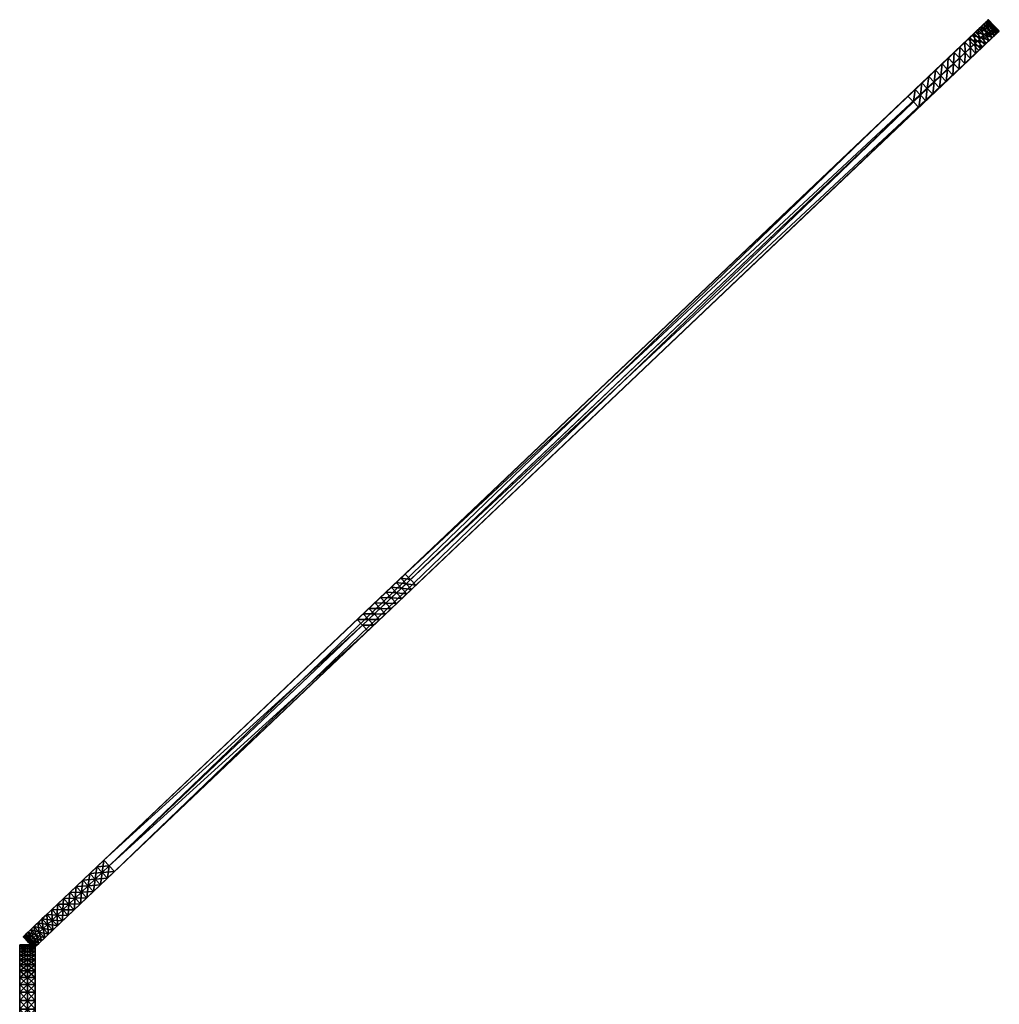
# Model space of a CAD drawing. Header units: inches. Extents: x 491 to 729, y -143 to 65.
# Tile 250 of 256: x 565 to 599, y 30 to 65. Entities that reach past the tile are written whole.
import ezdxf

# ---------------------------------------------------------------- set-up
doc = ezdxf.new("R2010")
doc.units = ezdxf.units.IN
doc.header["$MEASUREMENT"] = 0
doc.layers.add('A-FURN', color=7, linetype='Continuous')
doc.layers.add('CET color Grey32', color=7, linetype='Continuous', true_color=0x51544e)

# ---------------------------------------------------------------- blocks, each defined once
blk = doc.blocks.new('*C101')
at = {"layer": 'CET color Grey32', "linetype": 'Continuous'}
mesh = blk.add_polyface(dxfattribs=at)
corners = [(-23.535, 0.275, 3.93), (-6.117, 0.275, 47.034), (-5.85, 0.275, 46.919), (-6.394, 0.275, 47.123), (-6.677, 0.275, 47.188), (-6.965, 0.275, 47.227), (-7.255, 0.275, 47.24), (-19.605, 0.275, 47.24), (-19.948, 0.275, 47.225), (-20.287, 0.275, 47.18), (-20.622, 0.275, 47.106), (-20.949, 0.275, 47.003), (-21.266, 0.275, 46.872), (-21.57, 0.275, 46.713), (-21.859, 0.275, 46.529), (-22.131, 0.275, 46.321), (-22.384, 0.275, 46.089), (-22.616, 0.275, 45.836), (-22.824, 0.275, 45.564), (-23.008, 0.275, 45.275), (-23.167, 0.275, 44.971), (-23.298, 0.275, 44.654), (-23.401, 0.275, 44.327), (-23.475, 0.275, 43.992), (-23.52, 0.275, 43.653), (-23.535, 0.275, 43.31), (-23.475, 0.275, 3.248), (-23.52, 0.275, 3.587), (-23.401, 0.275, 2.913), (-23.298, 0.275, 2.586), (-23.167, 0.275, 2.269), (-23.008, 0.275, 1.965), (-22.824, 0.275, 1.676), (-22.616, 0.275, 1.404), (-22.384, 0.275, 1.151), (-22.131, 0.275, 0.919), (-21.859, 0.275, 0.711), (-21.57, 0.275, 0.527), (-21.266, 0.275, 0.368), (-20.949, 0.275, 0.237), (-20.622, 0.275, 0.134), (-20.287, 0.275, 0.06), (-19.948, 0.275, 0.015), (-19.605, 0.275, 0), (19.605, 0.275, 0), (19.948, 0.275, 0.015), (20.287, 0.275, 0.06), (20.622, 0.275, 0.134), (20.949, 0.275, 0.237), (21.266, 0.275, 0.368), (21.57, 0.275, 0.527), (21.859, 0.275, 0.711), (22.131, 0.275, 0.919), (22.384, 0.275, 1.151), (22.616, 0.275, 1.404), (22.824, 0.275, 1.676), (23.008, 0.275, 1.965), (23.167, 0.275, 2.269), (23.298, 0.275, 2.586), (23.401, 0.275, 2.913), (23.475, 0.275, 3.248), (23.52, 0.275, 3.587), (23.535, 0.275, 3.93), (23.535, 0.275, 16.54), (23.513, 0.275, 16.824), (23.468, 0.275, 17.106), (23.4, 0.275, 17.383), (23.308, 0.275, 17.653), (23.194, 0.275, 17.915), (23.059, 0.275, 18.166), (22.903, 0.275, 18.405), (22.728, 0.275, 18.63), (22.535, 0.275, 18.84), (-4.915, 0.275, 46.24), (-5.125, 0.275, 46.441), (-5.352, 0.275, 46.622), (-5.595, 0.275, 46.782)]
mesh.append_faces([[corners[k] for k in face] for face in [(0, 1, 2, 0), (0, 3, 1, 0), (0, 4, 3, 0), (0, 5, 4, 0), (0, 6, 5, 0), (0, 7, 6, 0), (0, 8, 7, 0), (0, 9, 8, 0), (0, 10, 9, 0), (0, 11, 10, 0), (0, 12, 11, 0), (0, 13, 12, 0), (0, 14, 13, 0), (0, 15, 14, 0), (0, 16, 15, 0), (0, 17, 16, 0), (0, 18, 17, 0), (0, 19, 18, 0), (0, 20, 19, 0), (0, 21, 20, 0), (0, 22, 21, 0), (0, 23, 22, 0), (0, 24, 23, 0), (0, 28, 26, 0), (0, 29, 28, 0), (0, 30, 29, 0), (0, 31, 30, 0), (0, 32, 31, 0), (0, 33, 32, 0), (0, 34, 33, 0), (0, 35, 34, 0), (0, 36, 35, 0), (0, 37, 36, 0), (0, 38, 37, 0), (0, 39, 38, 0), (0, 40, 39, 0), (0, 41, 40, 0), (0, 42, 41, 0), (0, 43, 42, 0), (0, 44, 43, 0), (0, 45, 44, 0), (0, 46, 45, 0), (0, 47, 46, 0), (0, 48, 47, 0), (0, 49, 48, 0), (0, 50, 49, 0), (0, 51, 50, 0), (0, 52, 51, 0), (0, 53, 52, 0), (0, 54, 53, 0), (0, 55, 54, 0), (0, 56, 55, 0), (0, 57, 56, 0), (0, 58, 57, 0), (0, 59, 58, 0), (0, 60, 59, 0), (0, 61, 60, 0), (0, 62, 61, 0), (0, 63, 62, 0), (0, 64, 63, 0), (0, 65, 64, 0), (0, 66, 65, 0), (0, 67, 66, 0), (0, 68, 67, 0), (0, 69, 68, 0), (0, 70, 69, 0), (0, 71, 70, 0), (0, 72, 71, 0), (0, 73, 72, 0), (0, 74, 73, 0), (0, 75, 74, 0), (0, 76, 75, 0), (0, 2, 76, 0)]], dxfattribs={"vtx0": -1, "vtx2": -1, "vtx3": -1})
mesh.append_faces([[corners[k] for k in face] for face in [(0, 26, 27, 0)]], dxfattribs={"vtx0": -1, "vtx3": -1})
mesh.append_faces([[corners[k] for k in face] for face in [(0, 25, 24, 0)]], dxfattribs={"vtx2": -1})
mesh = blk.add_polyface(dxfattribs=at)
corners = [(21.57, 0, 0.527), (21.859, 0.275, 0.711), (21.859, 0, 0.711), (21.57, 0.275, 0.527), (21.266, 0, 0.368), (21.266, 0.275, 0.368), (20.949, 0, 0.237), (20.949, 0.275, 0.237), (20.622, 0, 0.134), (20.622, 0.275, 0.134), (20.287, 0, 0.06), (20.287, 0.275, 0.06), (19.948, 0, 0.015), (19.948, 0.275, 0.015), (19.605, 0, 0), (19.605, 0.275, 0), (-19.605, 0, 0), (-19.605, 0.275, 0), (-19.948, 0, 0.015), (-19.948, 0.275, 0.015), (-20.287, 0, 0.06), (-20.287, 0.275, 0.06), (-20.622, 0, 0.134), (-20.622, 0.275, 0.134), (-20.949, 0, 0.237), (-20.949, 0.275, 0.237), (-21.266, 0, 0.368), (-21.266, 0.275, 0.368), (-21.57, 0, 0.527), (-21.57, 0.275, 0.527), (-21.859, 0, 0.711), (-21.859, 0.275, 0.711), (-22.131, 0, 0.919), (-22.131, 0.275, 0.919), (-22.384, 0, 1.151), (-22.384, 0.275, 1.151), (-22.616, 0, 1.404), (-22.616, 0.275, 1.404), (-22.824, 0, 1.676), (-22.824, 0.275, 1.676), (-23.008, 0, 1.965), (-23.008, 0.275, 1.965), (-23.167, 0, 2.269), (-23.167, 0.275, 2.269), (-23.298, 0, 2.586), (-23.298, 0.275, 2.586), (-23.401, 0, 2.913), (-23.401, 0.275, 2.913), (-23.475, 0, 3.248), (-23.475, 0.275, 3.248), (-23.52, 0, 3.587), (-23.52, 0.275, 3.587), (-23.535, 0, 3.93), (-23.535, 0.275, 3.93), (-23.535, 0, 43.31), (-23.535, 0.275, 43.31), (-23.52, 0, 43.653), (-23.52, 0.275, 43.653), (-23.475, 0, 43.992), (-23.475, 0.275, 43.992), (-23.401, 0, 44.327), (-23.401, 0.275, 44.327), (-23.298, 0, 44.654), (-23.298, 0.275, 44.654), (-23.167, 0, 44.971), (-23.167, 0.275, 44.971), (-23.008, 0, 45.275), (-23.008, 0.275, 45.275), (-22.824, 0, 45.564), (-22.824, 0.275, 45.564), (-22.616, 0, 45.836), (-22.616, 0.275, 45.836), (-22.384, 0, 46.089), (-22.384, 0.275, 46.089), (-22.131, 0, 46.321), (-22.131, 0.275, 46.321), (-21.859, 0, 46.529), (-21.859, 0.275, 46.529), (-21.57, 0, 46.713), (-21.57, 0.275, 46.713), (-21.266, 0, 46.872), (-21.266, 0.275, 46.872), (-20.949, 0, 47.003), (-20.949, 0.275, 47.003), (-20.622, 0, 47.106), (-20.622, 0.275, 47.106), (-20.287, 0, 47.18), (-20.287, 0.275, 47.18), (-19.948, 0, 47.225), (-19.948, 0.275, 47.225), (-19.605, 0, 47.24), (-19.605, 0.275, 47.24), (-7.255, 0, 47.24), (-7.255, 0.275, 47.24), (-6.965, 0, 47.227), (-6.965, 0.275, 47.227), (-6.677, 0, 47.188), (-6.677, 0.275, 47.188), (-6.394, 0, 47.123), (-6.394, 0.275, 47.123), (-6.117, 0, 47.034), (-6.117, 0.275, 47.034), (-5.85, 0, 46.919), (-5.85, 0.275, 46.919), (-5.595, 0, 46.782), (-5.595, 0.275, 46.782), (-5.352, 0, 46.622), (-5.352, 0.275, 46.622), (-5.125, 0, 46.441), (-5.125, 0.275, 46.441), (-4.915, 0, 46.24), (-4.915, 0.275, 46.24), (22.535, 0, 18.84), (22.535, 0.275, 18.84), (22.728, 0, 18.63), (22.728, 0.275, 18.63), (22.903, 0, 18.405), (22.903, 0.275, 18.405), (23.059, 0, 18.166), (23.059, 0.275, 18.166), (23.194, 0, 17.915), (23.194, 0.275, 17.915), (23.308, 0, 17.653), (23.308, 0.275, 17.653), (23.4, 0, 17.383), (23.4, 0.275, 17.383), (23.468, 0, 17.106), (23.468, 0.275, 17.106), (23.513, 0, 16.824), (23.513, 0.275, 16.824), (23.535, 0, 16.54), (23.535, 0.275, 16.54), (23.535, 0, 3.93), (23.535, 0.275, 3.93), (23.52, 0, 3.587), (23.52, 0.275, 3.587), (23.475, 0, 3.248), (23.475, 0.275, 3.248), (23.401, 0, 2.913), (23.401, 0.275, 2.913), (23.298, 0, 2.586), (23.298, 0.275, 2.586), (23.167, 0, 2.269), (23.167, 0.275, 2.269), (23.008, 0, 1.965), (23.008, 0.275, 1.965), (22.824, 0, 1.676), (22.824, 0.275, 1.676), (22.616, 0, 1.404), (22.616, 0.275, 1.404), (22.384, 0, 1.151), (22.384, 0.275, 1.151), (22.131, 0, 0.919), (22.131, 0.275, 0.919)]
mesh.append_faces([[corners[k] for k in face] for face in [(0, 1, 2, 0), (4, 3, 0, 4), (6, 5, 4, 6), (8, 7, 6, 8), (10, 9, 8, 10), (12, 11, 10, 12), (14, 13, 12, 14), (16, 15, 14, 16), (18, 17, 16, 18), (20, 19, 18, 20), (22, 21, 20, 22), (24, 23, 22, 24), (26, 25, 24, 26), (28, 27, 26, 28), (30, 29, 28, 30), (32, 31, 30, 32), (34, 33, 32, 34), (36, 35, 34, 36), (38, 37, 36, 38), (40, 39, 38, 40), (42, 41, 40, 42), (44, 43, 42, 44), (46, 45, 44, 46), (48, 47, 46, 48), (50, 49, 48, 50), (52, 51, 50, 52), (54, 53, 52, 54), (56, 55, 54, 56), (58, 57, 56, 58), (60, 59, 58, 60), (62, 61, 60, 62), (64, 63, 62, 64), (66, 65, 64, 66), (68, 67, 66, 68), (70, 69, 68, 70), (72, 71, 70, 72), (74, 73, 72, 74), (76, 75, 74, 76), (78, 77, 76, 78), (80, 79, 78, 80), (82, 81, 80, 82), (84, 83, 82, 84), (86, 85, 84, 86), (88, 87, 86, 88), (90, 89, 88, 90), (92, 91, 90, 92), (94, 93, 92, 94), (96, 95, 94, 96), (98, 97, 96, 98), (100, 99, 98, 100), (102, 101, 100, 102), (104, 103, 102, 104), (106, 105, 104, 106), (108, 107, 106, 108), (110, 109, 108, 110), (112, 111, 110, 112), (114, 113, 112, 114), (116, 115, 114, 116), (118, 117, 116, 118), (120, 119, 118, 120), (122, 121, 120, 122), (124, 123, 122, 124), (126, 125, 124, 126), (128, 127, 126, 128), (130, 129, 128, 130), (132, 131, 130, 132), (134, 133, 132, 134), (136, 135, 134, 136), (138, 137, 136, 138), (140, 139, 138, 140), (142, 141, 140, 142), (144, 143, 142, 144), (146, 145, 144, 146), (148, 147, 146, 148), (150, 149, 148, 150), (152, 151, 150, 152), (2, 153, 152, 2)]], dxfattribs={"vtx0": -1, "vtx3": -1})
mesh.append_faces([[corners[k] for k in face] for face in [(0, 3, 1, 0), (4, 5, 3, 4), (6, 7, 5, 6), (8, 9, 7, 8), (10, 11, 9, 10), (12, 13, 11, 12), (14, 15, 13, 14), (16, 17, 15, 16), (18, 19, 17, 18), (20, 21, 19, 20), (22, 23, 21, 22), (24, 25, 23, 24), (26, 27, 25, 26), (28, 29, 27, 28), (30, 31, 29, 30), (32, 33, 31, 32), (34, 35, 33, 34), (36, 37, 35, 36), (38, 39, 37, 38), (40, 41, 39, 40), (42, 43, 41, 42), (44, 45, 43, 44), (46, 47, 45, 46), (48, 49, 47, 48), (50, 51, 49, 50), (52, 53, 51, 52), (54, 55, 53, 54), (56, 57, 55, 56), (58, 59, 57, 58), (60, 61, 59, 60), (62, 63, 61, 62), (64, 65, 63, 64), (66, 67, 65, 66), (68, 69, 67, 68), (70, 71, 69, 70), (72, 73, 71, 72), (74, 75, 73, 74), (76, 77, 75, 76), (78, 79, 77, 78), (80, 81, 79, 80), (82, 83, 81, 82), (84, 85, 83, 84), (86, 87, 85, 86), (88, 89, 87, 88), (90, 91, 89, 90), (92, 93, 91, 92), (94, 95, 93, 94), (96, 97, 95, 96), (98, 99, 97, 98), (100, 101, 99, 100), (102, 103, 101, 102), (104, 105, 103, 104), (106, 107, 105, 106), (108, 109, 107, 108), (110, 111, 109, 110), (112, 113, 111, 112), (114, 115, 113, 114), (116, 117, 115, 116), (118, 119, 117, 118), (120, 121, 119, 120), (122, 123, 121, 122), (124, 125, 123, 124), (126, 127, 125, 126), (128, 129, 127, 128), (130, 131, 129, 130), (132, 133, 131, 132), (134, 135, 133, 134), (136, 137, 135, 136), (138, 139, 137, 138), (140, 141, 139, 140), (142, 143, 141, 142), (144, 145, 143, 144), (146, 147, 145, 146), (148, 149, 147, 148), (150, 151, 149, 150), (152, 153, 151, 152), (2, 1, 153, 2)]], dxfattribs={"vtx2": -1})
mesh = blk.add_polyface(dxfattribs=at)
corners = [(21.57, -0.275, 0.527), (21.859, 0, 0.711), (21.859, -0.275, 0.711), (21.57, 0, 0.527), (21.266, -0.275, 0.368), (21.266, 0, 0.368), (20.949, -0.275, 0.237), (20.949, 0, 0.237), (20.622, -0.275, 0.134), (20.622, 0, 0.134), (20.287, -0.275, 0.06), (20.287, 0, 0.06), (19.948, -0.275, 0.015), (19.948, 0, 0.015), (19.605, -0.275, 0), (19.605, 0, 0), (-19.605, -0.275, 0), (-19.605, 0, 0), (-19.947, -0.275, 0.015), (-19.947, 0, 0.015), (-20.287, -0.275, 0.06), (-20.287, 0, 0.06), (-20.622, -0.275, 0.134), (-20.622, 0, 0.134), (-20.949, -0.275, 0.237), (-20.949, 0, 0.237), (-21.266, -0.275, 0.368), (-21.266, 0, 0.368), (-21.57, -0.275, 0.527), (-21.57, 0, 0.527), (-21.859, -0.275, 0.711), (-21.859, 0, 0.711), (-22.131, -0.275, 0.919), (-22.131, 0, 0.919), (-22.384, -0.275, 1.151), (-22.384, 0, 1.151), (-22.616, -0.275, 1.404), (-22.616, 0, 1.404), (-22.824, -0.275, 1.676), (-22.824, 0, 1.676), (-23.008, -0.275, 1.965), (-23.008, 0, 1.965), (-23.167, -0.275, 2.269), (-23.167, 0, 2.269), (-23.298, -0.275, 2.586), (-23.298, 0, 2.586), (-23.401, -0.275, 2.913), (-23.401, 0, 2.913), (-23.475, -0.275, 3.248), (-23.475, 0, 3.248), (-23.52, -0.275, 3.587), (-23.52, 0, 3.587), (-23.535, -0.275, 3.93), (-23.535, 0, 3.93), (-23.535, -0.275, 43.31), (-23.535, 0, 43.31), (-23.52, -0.275, 43.653), (-23.52, 0, 43.653), (-23.475, -0.275, 43.992), (-23.475, 0, 43.992), (-23.401, -0.275, 44.327), (-23.401, 0, 44.327), (-23.298, -0.275, 44.654), (-23.298, 0, 44.654), (-23.167, -0.275, 44.971), (-23.167, 0, 44.971), (-23.008, -0.275, 45.275), (-23.008, 0, 45.275), (-22.824, -0.275, 45.564), (-22.824, 0, 45.564), (-22.616, -0.275, 45.836), (-22.616, 0, 45.836), (-22.384, -0.275, 46.089), (-22.384, 0, 46.089), (-22.131, -0.275, 46.321), (-22.131, 0, 46.321), (-21.859, -0.275, 46.529), (-21.859, 0, 46.529), (-21.57, -0.275, 46.713), (-21.57, 0, 46.713), (-21.266, -0.275, 46.872), (-21.266, 0, 46.872), (-20.949, -0.275, 47.003), (-20.949, 0, 47.003), (-20.622, -0.275, 47.106), (-20.622, 0, 47.106), (-20.287, -0.275, 47.18), (-20.287, 0, 47.18), (-19.947, -0.275, 47.225), (-19.947, 0, 47.225), (-19.605, -0.275, 47.24), (-19.605, 0, 47.24), (-7.255, -0.275, 47.24), (-7.255, 0, 47.24), (-6.965, -0.275, 47.227), (-6.965, 0, 47.227), (-6.677, -0.275, 47.188), (-6.677, 0, 47.188), (-6.394, -0.275, 47.123), (-6.394, 0, 47.123), (-6.117, -0.275, 47.034), (-6.117, 0, 47.034), (-5.85, -0.275, 46.919), (-5.85, 0, 46.919), (-5.595, -0.275, 46.782), (-5.595, 0, 46.782), (-5.352, -0.275, 46.622), (-5.352, 0, 46.622), (-5.125, -0.275, 46.441), (-5.125, 0, 46.441), (-4.915, -0.275, 46.24), (-4.915, 0, 46.24), (22.535, -0.275, 18.84), (22.535, 0, 18.84), (22.728, -0.275, 18.63), (22.728, 0, 18.63), (22.903, -0.275, 18.405), (22.903, 0, 18.405), (23.059, -0.275, 18.166), (23.059, 0, 18.166), (23.194, -0.275, 17.915), (23.194, 0, 17.915), (23.308, -0.275, 17.653), (23.308, 0, 17.653), (23.4, -0.275, 17.383), (23.4, 0, 17.383), (23.468, -0.275, 17.106), (23.468, 0, 17.106), (23.513, -0.275, 16.824), (23.513, 0, 16.824), (23.535, -0.275, 16.54), (23.535, 0, 16.54), (23.535, -0.275, 3.93), (23.535, 0, 3.93), (23.52, -0.275, 3.587), (23.52, 0, 3.587), (23.475, -0.275, 3.248), (23.475, 0, 3.248), (23.401, -0.275, 2.913), (23.401, 0, 2.913), (23.298, -0.275, 2.586), (23.298, 0, 2.586), (23.167, -0.275, 2.269), (23.167, 0, 2.269), (23.009, -0.275, 1.965), (23.009, 0, 1.965), (22.824, -0.275, 1.676), (22.824, 0, 1.676), (22.616, -0.275, 1.404), (22.616, 0, 1.404), (22.384, -0.275, 1.151), (22.384, 0, 1.151), (22.131, -0.275, 0.919), (22.131, 0, 0.919)]
mesh.append_faces([[corners[k] for k in face] for face in [(0, 1, 2, 0), (4, 3, 0, 4), (6, 5, 4, 6), (8, 7, 6, 8), (10, 9, 8, 10), (12, 11, 10, 12), (14, 13, 12, 14), (16, 15, 14, 16), (18, 17, 16, 18), (20, 19, 18, 20), (22, 21, 20, 22), (24, 23, 22, 24), (26, 25, 24, 26), (28, 27, 26, 28), (30, 29, 28, 30), (32, 31, 30, 32), (34, 33, 32, 34), (36, 35, 34, 36), (38, 37, 36, 38), (40, 39, 38, 40), (42, 41, 40, 42), (44, 43, 42, 44), (46, 45, 44, 46), (48, 47, 46, 48), (50, 49, 48, 50), (52, 51, 50, 52), (54, 53, 52, 54), (56, 55, 54, 56), (58, 57, 56, 58), (60, 59, 58, 60), (62, 61, 60, 62), (64, 63, 62, 64), (66, 65, 64, 66), (68, 67, 66, 68), (70, 69, 68, 70), (72, 71, 70, 72), (74, 73, 72, 74), (76, 75, 74, 76), (78, 77, 76, 78), (80, 79, 78, 80), (82, 81, 80, 82), (84, 83, 82, 84), (86, 85, 84, 86), (88, 87, 86, 88), (90, 89, 88, 90), (92, 91, 90, 92), (94, 93, 92, 94), (96, 95, 94, 96), (98, 97, 96, 98), (100, 99, 98, 100), (102, 101, 100, 102), (104, 103, 102, 104), (106, 105, 104, 106), (108, 107, 106, 108), (110, 109, 108, 110), (112, 111, 110, 112), (114, 113, 112, 114), (116, 115, 114, 116), (118, 117, 116, 118), (120, 119, 118, 120), (122, 121, 120, 122), (124, 123, 122, 124), (126, 125, 124, 126), (128, 127, 126, 128), (130, 129, 128, 130), (132, 131, 130, 132), (134, 133, 132, 134), (136, 135, 134, 136), (138, 137, 136, 138), (140, 139, 138, 140), (142, 141, 140, 142), (144, 143, 142, 144), (146, 145, 144, 146), (148, 147, 146, 148), (150, 149, 148, 150), (152, 151, 150, 152), (2, 153, 152, 2)]], dxfattribs={"vtx0": -1, "vtx3": -1})
mesh.append_faces([[corners[k] for k in face] for face in [(0, 3, 1, 0), (4, 5, 3, 4), (6, 7, 5, 6), (8, 9, 7, 8), (10, 11, 9, 10), (12, 13, 11, 12), (14, 15, 13, 14), (16, 17, 15, 16), (18, 19, 17, 18), (20, 21, 19, 20), (22, 23, 21, 22), (24, 25, 23, 24), (26, 27, 25, 26), (28, 29, 27, 28), (30, 31, 29, 30), (32, 33, 31, 32), (34, 35, 33, 34), (36, 37, 35, 36), (38, 39, 37, 38), (40, 41, 39, 40), (42, 43, 41, 42), (44, 45, 43, 44), (46, 47, 45, 46), (48, 49, 47, 48), (50, 51, 49, 50), (52, 53, 51, 52), (54, 55, 53, 54), (56, 57, 55, 56), (58, 59, 57, 58), (60, 61, 59, 60), (62, 63, 61, 62), (64, 65, 63, 64), (66, 67, 65, 66), (68, 69, 67, 68), (70, 71, 69, 70), (72, 73, 71, 72), (74, 75, 73, 74), (76, 77, 75, 76), (78, 79, 77, 78), (80, 81, 79, 80), (82, 83, 81, 82), (84, 85, 83, 84), (86, 87, 85, 86), (88, 89, 87, 88), (90, 91, 89, 90), (92, 93, 91, 92), (94, 95, 93, 94), (96, 97, 95, 96), (98, 99, 97, 98), (100, 101, 99, 100), (102, 103, 101, 102), (104, 105, 103, 104), (106, 107, 105, 106), (108, 109, 107, 108), (110, 111, 109, 110), (112, 113, 111, 112), (114, 115, 113, 114), (116, 117, 115, 116), (118, 119, 117, 118), (120, 121, 119, 120), (122, 123, 121, 122), (124, 125, 123, 124), (126, 127, 125, 126), (128, 129, 127, 128), (130, 131, 129, 130), (132, 133, 131, 132), (134, 135, 133, 134), (136, 137, 135, 136), (138, 139, 137, 138), (140, 141, 139, 140), (142, 143, 141, 142), (144, 145, 143, 144), (146, 147, 145, 146), (148, 149, 147, 148), (150, 151, 149, 150), (152, 153, 151, 152), (2, 1, 153, 2)]], dxfattribs={"vtx2": -1})
mesh = blk.add_polyface(dxfattribs=at)
corners = [(-23.535, -0.275, 3.93), (-6.117, -0.275, 47.034), (-5.85, -0.275, 46.919), (-6.394, -0.275, 47.123), (-6.677, -0.275, 47.188), (-6.965, -0.275, 47.227), (-7.255, -0.275, 47.24), (-19.605, -0.275, 47.24), (-19.947, -0.275, 47.225), (-20.287, -0.275, 47.18), (-20.622, -0.275, 47.106), (-20.949, -0.275, 47.003), (-21.266, -0.275, 46.872), (-21.57, -0.275, 46.713), (-21.859, -0.275, 46.529), (-22.131, -0.275, 46.321), (-22.384, -0.275, 46.089), (-22.616, -0.275, 45.836), (-22.824, -0.275, 45.564), (-23.008, -0.275, 45.275), (-23.167, -0.275, 44.971), (-23.298, -0.275, 44.654), (-23.401, -0.275, 44.327), (-23.475, -0.275, 43.992), (-23.52, -0.275, 43.653), (-23.535, -0.275, 43.31), (-23.475, -0.275, 3.248), (-23.52, -0.275, 3.587), (-23.401, -0.275, 2.913), (-23.298, -0.275, 2.586), (-23.167, -0.275, 2.269), (-23.008, -0.275, 1.965), (-22.824, -0.275, 1.676), (-22.616, -0.275, 1.404), (-22.384, -0.275, 1.151), (-22.131, -0.275, 0.919), (-21.859, -0.275, 0.711), (-21.57, -0.275, 0.527), (-21.266, -0.275, 0.368), (-20.949, -0.275, 0.237), (-20.622, -0.275, 0.134), (-20.287, -0.275, 0.06), (-19.947, -0.275, 0.015), (-19.605, -0.275, 0), (19.605, -0.275, 0), (19.948, -0.275, 0.015), (20.287, -0.275, 0.06), (20.622, -0.275, 0.134), (20.949, -0.275, 0.237), (21.266, -0.275, 0.368), (21.57, -0.275, 0.527), (21.859, -0.275, 0.711), (22.131, -0.275, 0.919), (22.384, -0.275, 1.151), (22.616, -0.275, 1.404), (22.824, -0.275, 1.676), (23.009, -0.275, 1.965), (23.167, -0.275, 2.269), (23.298, -0.275, 2.586), (23.401, -0.275, 2.913), (23.475, -0.275, 3.248), (23.52, -0.275, 3.587), (23.535, -0.275, 3.93), (23.535, -0.275, 16.54), (23.513, -0.275, 16.824), (23.468, -0.275, 17.106), (23.4, -0.275, 17.383), (23.308, -0.275, 17.653), (23.194, -0.275, 17.915), (23.059, -0.275, 18.166), (22.903, -0.275, 18.405), (22.728, -0.275, 18.63), (22.535, -0.275, 18.84), (-4.915, -0.275, 46.24), (-5.125, -0.275, 46.441), (-5.352, -0.275, 46.622), (-5.595, -0.275, 46.782)]
mesh.append_faces([[corners[k] for k in face] for face in [(0, 1, 2, 0), (0, 3, 1, 0), (0, 4, 3, 0), (0, 5, 4, 0), (0, 6, 5, 0), (0, 7, 6, 0), (0, 8, 7, 0), (0, 9, 8, 0), (0, 10, 9, 0), (0, 11, 10, 0), (0, 12, 11, 0), (0, 13, 12, 0), (0, 14, 13, 0), (0, 15, 14, 0), (0, 16, 15, 0), (0, 17, 16, 0), (0, 18, 17, 0), (0, 19, 18, 0), (0, 20, 19, 0), (0, 21, 20, 0), (0, 22, 21, 0), (0, 23, 22, 0), (0, 24, 23, 0), (0, 28, 26, 0), (0, 29, 28, 0), (0, 30, 29, 0), (0, 31, 30, 0), (0, 32, 31, 0), (0, 33, 32, 0), (0, 34, 33, 0), (0, 35, 34, 0), (0, 36, 35, 0), (0, 37, 36, 0), (0, 38, 37, 0), (0, 39, 38, 0), (0, 40, 39, 0), (0, 41, 40, 0), (0, 42, 41, 0), (0, 43, 42, 0), (0, 44, 43, 0), (0, 45, 44, 0), (0, 46, 45, 0), (0, 47, 46, 0), (0, 48, 47, 0), (0, 49, 48, 0), (0, 50, 49, 0), (0, 51, 50, 0), (0, 52, 51, 0), (0, 53, 52, 0), (0, 54, 53, 0), (0, 55, 54, 0), (0, 56, 55, 0), (0, 57, 56, 0), (0, 58, 57, 0), (0, 59, 58, 0), (0, 60, 59, 0), (0, 61, 60, 0), (0, 62, 61, 0), (0, 63, 62, 0), (0, 64, 63, 0), (0, 65, 64, 0), (0, 66, 65, 0), (0, 67, 66, 0), (0, 68, 67, 0), (0, 69, 68, 0), (0, 70, 69, 0), (0, 71, 70, 0), (0, 72, 71, 0), (0, 73, 72, 0), (0, 74, 73, 0), (0, 75, 74, 0), (0, 76, 75, 0), (0, 2, 76, 0)]], dxfattribs={"vtx0": -1, "vtx2": -1, "vtx3": -1})
mesh.append_faces([[corners[k] for k in face] for face in [(0, 26, 27, 0)]], dxfattribs={"vtx0": -1, "vtx3": -1})
mesh.append_faces([[corners[k] for k in face] for face in [(0, 25, 24, 0)]], dxfattribs={"vtx2": -1})
blk = doc.blocks.new('*C68')
at = {"layer": 'A-FURN', "linetype": 'Continuous', "rotation": 43.53426041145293}
blk.add_blockref('*C101', (581.994, 48.612, 0), dxfattribs=at)
blk = doc.blocks.new('*C58')
at = {"layer": 'CET color Grey32', "linetype": 'Continuous'}
mesh = blk.add_polyface(dxfattribs=at)
corners = [(-17.715, 0.275, 3.93), (14.467, 0.275, 70.81), (14.802, 0.275, 70.736), (14.128, 0.275, 70.855), (13.785, 0.275, 70.87), (-13.785, 0.275, 70.87), (-14.128, 0.275, 70.855), (-14.467, 0.275, 70.81), (-14.802, 0.275, 70.736), (-15.129, 0.275, 70.633), (-15.446, 0.275, 70.502), (-15.75, 0.275, 70.343), (-16.039, 0.275, 70.159), (-16.311, 0.275, 69.951), (-16.564, 0.275, 69.719), (-16.796, 0.275, 69.466), (-17.004, 0.275, 69.194), (-17.188, 0.275, 68.905), (-17.347, 0.275, 68.601), (-17.478, 0.275, 68.284), (-17.581, 0.275, 67.957), (-17.655, 0.275, 67.622), (-17.7, 0.275, 67.283), (-17.715, 0.275, 66.94), (-17.655, 0.275, 3.248), (-17.7, 0.275, 3.587), (-17.581, 0.275, 2.913), (-17.478, 0.275, 2.586), (-17.347, 0.275, 2.269), (-17.188, 0.275, 1.965), (-17.004, 0.275, 1.676), (-16.796, 0.275, 1.404), (-16.564, 0.275, 1.151), (-16.311, 0.275, 0.919), (-16.039, 0.275, 0.711), (-15.75, 0.275, 0.527), (-15.446, 0.275, 0.368), (-15.129, 0.275, 0.237), (-14.802, 0.275, 0.134), (-14.467, 0.275, 0.06), (-14.128, 0.275, 0.015), (-13.785, 0.275), (13.785, 0.275), (14.128, 0.275, 0.015), (14.467, 0.275, 0.06), (14.802, 0.275, 0.134), (15.129, 0.275, 0.237), (15.446, 0.275, 0.368), (15.75, 0.275, 0.527), (16.039, 0.275, 0.711), (16.311, 0.275, 0.919), (16.564, 0.275, 1.151), (16.796, 0.275, 1.404), (17.004, 0.275, 1.676), (17.188, 0.275, 1.965), (17.347, 0.275, 2.269), (17.478, 0.275, 2.586), (17.581, 0.275, 2.913), (17.655, 0.275, 3.248), (17.7, 0.275, 3.587), (17.715, 0.275, 3.93), (17.715, 0.275, 66.94), (17.7, 0.275, 67.283), (17.655, 0.275, 67.622), (17.581, 0.275, 67.957), (17.478, 0.275, 68.284), (17.347, 0.275, 68.601), (17.188, 0.275, 68.905), (17.004, 0.275, 69.194), (16.796, 0.275, 69.466), (16.564, 0.275, 69.719), (16.311, 0.275, 69.951), (16.039, 0.275, 70.159), (15.75, 0.275, 70.343), (15.446, 0.275, 70.502), (15.129, 0.275, 70.633)]
mesh.append_faces([[corners[k] for k in face] for face in [(0, 23, 22, 0)]])
mesh.append_faces([[corners[k] for k in face] for face in [(0, 1, 2, 0), (0, 3, 1, 0), (0, 4, 3, 0), (0, 5, 4, 0), (0, 6, 5, 0), (0, 7, 6, 0), (0, 8, 7, 0), (0, 9, 8, 0), (0, 10, 9, 0), (0, 11, 10, 0), (0, 12, 11, 0), (0, 13, 12, 0), (0, 14, 13, 0), (0, 15, 14, 0), (0, 16, 15, 0), (0, 17, 16, 0), (0, 18, 17, 0), (0, 19, 18, 0), (0, 20, 19, 0), (0, 21, 20, 0), (0, 26, 24, 0), (0, 27, 26, 0), (0, 28, 27, 0), (0, 29, 28, 0), (0, 30, 29, 0), (0, 31, 30, 0), (0, 32, 31, 0), (0, 33, 32, 0), (0, 34, 33, 0), (0, 35, 34, 0), (0, 36, 35, 0), (0, 37, 36, 0), (0, 38, 37, 0), (0, 39, 38, 0), (0, 40, 39, 0), (0, 41, 40, 0), (0, 42, 41, 0), (0, 43, 42, 0), (0, 44, 43, 0), (0, 45, 44, 0), (0, 46, 45, 0), (0, 47, 46, 0), (0, 48, 47, 0), (0, 49, 48, 0), (0, 50, 49, 0), (0, 51, 50, 0), (0, 52, 51, 0), (0, 53, 52, 0), (0, 54, 53, 0), (0, 55, 54, 0), (0, 56, 55, 0), (0, 57, 56, 0), (0, 58, 57, 0), (0, 59, 58, 0), (0, 60, 59, 0), (0, 61, 60, 0), (0, 62, 61, 0), (0, 63, 62, 0), (0, 64, 63, 0), (0, 65, 64, 0), (0, 66, 65, 0), (0, 67, 66, 0), (0, 68, 67, 0), (0, 69, 68, 0), (0, 70, 69, 0), (0, 71, 70, 0), (0, 72, 71, 0), (0, 73, 72, 0), (0, 74, 73, 0), (0, 75, 74, 0), (0, 2, 75, 0)]], dxfattribs={"vtx0": -1, "vtx2": -1, "vtx3": -1})
mesh.append_faces([[corners[k] for k in face] for face in [(0, 24, 25, 0)]], dxfattribs={"vtx0": -1, "vtx3": -1})
mesh.append_faces([[corners[k] for k in face] for face in [(0, 22, 21, 0)]], dxfattribs={"vtx2": -1})
mesh = blk.add_polyface(dxfattribs=at)
corners = [(15.129, 0, 0.237), (15.446, 0.275, 0.368), (15.446, 0, 0.368), (15.129, 0.275, 0.237), (14.802, 0, 0.134), (14.802, 0.275, 0.134), (14.467, 0, 0.06), (14.467, 0.275, 0.06), (14.128, 0, 0.015), (14.128, 0.275, 0.015), (13.785, 0), (13.785, 0.275), (-13.785, 0), (-13.785, 0.275), (-14.128, 0, 0.015), (-14.128, 0.275, 0.015), (-14.467, 0, 0.06), (-14.467, 0.275, 0.06), (-14.802, 0, 0.134), (-14.802, 0.275, 0.134), (-15.129, 0, 0.237), (-15.129, 0.275, 0.237), (-15.446, 0, 0.368), (-15.446, 0.275, 0.368), (-15.75, 0, 0.527), (-15.75, 0.275, 0.527), (-16.039, 0, 0.711), (-16.039, 0.275, 0.711), (-16.311, 0, 0.919), (-16.311, 0.275, 0.919), (-16.564, 0, 1.151), (-16.564, 0.275, 1.151), (-16.796, 0, 1.404), (-16.796, 0.275, 1.404), (-17.004, 0, 1.676), (-17.004, 0.275, 1.676), (-17.188, 0, 1.965), (-17.188, 0.275, 1.965), (-17.347, 0, 2.269), (-17.347, 0.275, 2.269), (-17.478, 0, 2.586), (-17.478, 0.275, 2.586), (-17.581, 0, 2.913), (-17.581, 0.275, 2.913), (-17.655, 0, 3.248), (-17.655, 0.275, 3.248), (-17.7, 0, 3.587), (-17.7, 0.275, 3.587), (-17.715, 0, 3.93), (-17.715, 0.275, 3.93), (-17.715, 0, 66.94), (-17.715, 0.275, 66.94), (-17.7, 0, 67.283), (-17.7, 0.275, 67.283), (-17.655, 0, 67.622), (-17.655, 0.275, 67.622), (-17.581, 0, 67.957), (-17.581, 0.275, 67.957), (-17.478, 0, 68.284), (-17.478, 0.275, 68.284), (-17.347, 0, 68.601), (-17.347, 0.275, 68.601), (-17.188, 0, 68.905), (-17.188, 0.275, 68.905), (-17.004, 0, 69.194), (-17.004, 0.275, 69.194), (-16.796, 0, 69.466), (-16.796, 0.275, 69.466), (-16.564, 0, 69.719), (-16.564, 0.275, 69.719), (-16.311, 0, 69.951), (-16.311, 0.275, 69.951), (-16.039, 0, 70.159), (-16.039, 0.275, 70.159), (-15.75, 0, 70.343), (-15.75, 0.275, 70.343), (-15.446, 0, 70.502), (-15.446, 0.275, 70.502), (-15.129, 0, 70.633), (-15.129, 0.275, 70.633), (-14.802, 0, 70.736), (-14.802, 0.275, 70.736), (-14.467, 0, 70.81), (-14.467, 0.275, 70.81), (-14.128, 0, 70.855), (-14.128, 0.275, 70.855), (-13.785, 0, 70.87), (-13.785, 0.275, 70.87), (13.785, 0, 70.87), (13.785, 0.275, 70.87), (14.128, 0, 70.855), (14.128, 0.275, 70.855), (14.467, 0, 70.81), (14.467, 0.275, 70.81), (14.802, 0, 70.736), (14.802, 0.275, 70.736), (15.129, 0, 70.633), (15.129, 0.275, 70.633), (15.446, 0, 70.502), (15.446, 0.275, 70.502), (15.75, 0, 70.343), (15.75, 0.275, 70.343), (16.039, 0, 70.159), (16.039, 0.275, 70.159), (16.311, 0, 69.951), (16.311, 0.275, 69.951), (16.564, 0, 69.719), (16.564, 0.275, 69.719), (16.796, 0, 69.466), (16.796, 0.275, 69.466), (17.004, 0, 69.194), (17.004, 0.275, 69.194), (17.188, 0, 68.905), (17.188, 0.275, 68.905), (17.347, 0, 68.601), (17.347, 0.275, 68.601), (17.478, 0, 68.284), (17.478, 0.275, 68.284), (17.581, 0, 67.957), (17.581, 0.275, 67.957), (17.655, 0, 67.622), (17.655, 0.275, 67.622), (17.7, 0, 67.283), (17.7, 0.275, 67.283), (17.715, 0, 66.94), (17.715, 0.275, 66.94), (17.715, 0, 3.93), (17.715, 0.275, 3.93), (17.7, 0, 3.587), (17.7, 0.275, 3.587), (17.655, 0, 3.248), (17.655, 0.275, 3.248), (17.581, 0, 2.913), (17.581, 0.275, 2.913), (17.478, 0, 2.586), (17.478, 0.275, 2.586), (17.347, 0, 2.269), (17.347, 0.275, 2.269), (17.188, 0, 1.965), (17.188, 0.275, 1.965), (17.004, 0, 1.676), (17.004, 0.275, 1.676), (16.796, 0, 1.404), (16.796, 0.275, 1.404), (16.564, 0, 1.151), (16.564, 0.275, 1.151), (16.311, 0, 0.919), (16.311, 0.275, 0.919), (16.039, 0, 0.711), (16.039, 0.275, 0.711), (15.75, 0, 0.527), (15.75, 0.275, 0.527)]
mesh.append_faces([[corners[k] for k in face] for face in [(0, 1, 2, 0), (4, 3, 0, 4), (6, 5, 4, 6), (8, 7, 6, 8), (10, 9, 8, 10), (12, 11, 10, 12), (14, 13, 12, 14), (16, 15, 14, 16), (18, 17, 16, 18), (20, 19, 18, 20), (22, 21, 20, 22), (24, 23, 22, 24), (26, 25, 24, 26), (28, 27, 26, 28), (30, 29, 28, 30), (32, 31, 30, 32), (34, 33, 32, 34), (36, 35, 34, 36), (38, 37, 36, 38), (40, 39, 38, 40), (42, 41, 40, 42), (44, 43, 42, 44), (46, 45, 44, 46), (48, 47, 46, 48), (50, 49, 48, 50), (52, 51, 50, 52), (54, 53, 52, 54), (56, 55, 54, 56), (58, 57, 56, 58), (60, 59, 58, 60), (62, 61, 60, 62), (64, 63, 62, 64), (66, 65, 64, 66), (68, 67, 66, 68), (70, 69, 68, 70), (72, 71, 70, 72), (74, 73, 72, 74), (76, 75, 74, 76), (78, 77, 76, 78), (80, 79, 78, 80), (82, 81, 80, 82), (84, 83, 82, 84), (86, 85, 84, 86), (88, 87, 86, 88), (90, 89, 88, 90), (92, 91, 90, 92), (94, 93, 92, 94), (96, 95, 94, 96), (98, 97, 96, 98), (100, 99, 98, 100), (102, 101, 100, 102), (104, 103, 102, 104), (106, 105, 104, 106), (108, 107, 106, 108), (110, 109, 108, 110), (112, 111, 110, 112), (114, 113, 112, 114), (116, 115, 114, 116), (118, 117, 116, 118), (120, 119, 118, 120), (122, 121, 120, 122), (124, 123, 122, 124), (126, 125, 124, 126), (128, 127, 126, 128), (130, 129, 128, 130), (132, 131, 130, 132), (134, 133, 132, 134), (136, 135, 134, 136), (138, 137, 136, 138), (140, 139, 138, 140), (142, 141, 140, 142), (144, 143, 142, 144), (146, 145, 144, 146), (148, 147, 146, 148), (150, 149, 148, 150), (2, 151, 150, 2)]], dxfattribs={"vtx0": -1, "vtx3": -1})
mesh.append_faces([[corners[k] for k in face] for face in [(0, 3, 1, 0), (4, 5, 3, 4), (6, 7, 5, 6), (8, 9, 7, 8), (10, 11, 9, 10), (12, 13, 11, 12), (14, 15, 13, 14), (16, 17, 15, 16), (18, 19, 17, 18), (20, 21, 19, 20), (22, 23, 21, 22), (24, 25, 23, 24), (26, 27, 25, 26), (28, 29, 27, 28), (30, 31, 29, 30), (32, 33, 31, 32), (34, 35, 33, 34), (36, 37, 35, 36), (38, 39, 37, 38), (40, 41, 39, 40), (42, 43, 41, 42), (44, 45, 43, 44), (46, 47, 45, 46), (48, 49, 47, 48), (50, 51, 49, 50), (52, 53, 51, 52), (54, 55, 53, 54), (56, 57, 55, 56), (58, 59, 57, 58), (60, 61, 59, 60), (62, 63, 61, 62), (64, 65, 63, 64), (66, 67, 65, 66), (68, 69, 67, 68), (70, 71, 69, 70), (72, 73, 71, 72), (74, 75, 73, 74), (76, 77, 75, 76), (78, 79, 77, 78), (80, 81, 79, 80), (82, 83, 81, 82), (84, 85, 83, 84), (86, 87, 85, 86), (88, 89, 87, 88), (90, 91, 89, 90), (92, 93, 91, 92), (94, 95, 93, 94), (96, 97, 95, 96), (98, 99, 97, 98), (100, 101, 99, 100), (102, 103, 101, 102), (104, 105, 103, 104), (106, 107, 105, 106), (108, 109, 107, 108), (110, 111, 109, 110), (112, 113, 111, 112), (114, 115, 113, 114), (116, 117, 115, 116), (118, 119, 117, 118), (120, 121, 119, 120), (122, 123, 121, 122), (124, 125, 123, 124), (126, 127, 125, 126), (128, 129, 127, 128), (130, 131, 129, 130), (132, 133, 131, 132), (134, 135, 133, 134), (136, 137, 135, 136), (138, 139, 137, 138), (140, 141, 139, 140), (142, 143, 141, 142), (144, 145, 143, 144), (146, 147, 145, 146), (148, 149, 147, 148), (150, 151, 149, 150), (2, 1, 151, 2)]], dxfattribs={"vtx2": -1})
mesh = blk.add_polyface(dxfattribs=at)
corners = [(15.129, -0.275, 0.237), (15.446, 0, 0.368), (15.446, -0.275, 0.368), (15.129, 0, 0.237), (14.802, -0.275, 0.134), (14.802, 0, 0.134), (14.467, -0.275, 0.06), (14.467, 0, 0.06), (14.128, -0.275, 0.015), (14.128, 0, 0.015), (13.785, -0.275), (13.785, 0), (-13.785, -0.275), (-13.785, 0), (-14.128, -0.275, 0.015), (-14.128, 0, 0.015), (-14.467, -0.275, 0.06), (-14.467, 0, 0.06), (-14.802, -0.275, 0.134), (-14.802, 0, 0.134), (-15.129, -0.275, 0.237), (-15.129, 0, 0.237), (-15.446, -0.275, 0.368), (-15.446, 0, 0.368), (-15.75, -0.275, 0.527), (-15.75, 0, 0.527), (-16.039, -0.275, 0.711), (-16.039, 0, 0.711), (-16.311, -0.275, 0.919), (-16.311, 0, 0.919), (-16.564, -0.275, 1.151), (-16.564, 0, 1.151), (-16.796, -0.275, 1.404), (-16.796, 0, 1.404), (-17.004, -0.275, 1.676), (-17.004, 0, 1.676), (-17.188, -0.275, 1.965), (-17.188, 0, 1.965), (-17.347, -0.275, 2.269), (-17.347, 0, 2.269), (-17.478, -0.275, 2.586), (-17.478, 0, 2.586), (-17.581, -0.275, 2.913), (-17.581, 0, 2.913), (-17.655, -0.275, 3.248), (-17.655, 0, 3.248), (-17.7, -0.275, 3.587), (-17.7, 0, 3.587), (-17.715, -0.275, 3.93), (-17.715, 0, 3.93), (-17.715, -0.275, 66.94), (-17.715, 0, 66.94), (-17.7, -0.275, 67.283), (-17.7, 0, 67.283), (-17.655, -0.275, 67.622), (-17.655, 0, 67.622), (-17.581, -0.275, 67.957), (-17.581, 0, 67.957), (-17.478, -0.275, 68.284), (-17.478, 0, 68.284), (-17.347, -0.275, 68.601), (-17.347, 0, 68.601), (-17.188, -0.275, 68.905), (-17.188, 0, 68.905), (-17.004, -0.275, 69.194), (-17.004, 0, 69.194), (-16.796, -0.275, 69.466), (-16.796, 0, 69.466), (-16.564, -0.275, 69.719), (-16.564, 0, 69.719), (-16.311, -0.275, 69.951), (-16.311, 0, 69.951), (-16.039, -0.275, 70.159), (-16.039, 0, 70.159), (-15.75, -0.275, 70.343), (-15.75, 0, 70.343), (-15.446, -0.275, 70.502), (-15.446, 0, 70.502), (-15.129, -0.275, 70.633), (-15.129, 0, 70.633), (-14.802, -0.275, 70.736), (-14.802, 0, 70.736), (-14.467, -0.275, 70.81), (-14.467, 0, 70.81), (-14.128, -0.275, 70.855), (-14.128, 0, 70.855), (-13.785, -0.275, 70.87), (-13.785, 0, 70.87), (13.785, -0.275, 70.87), (13.785, 0, 70.87), (14.128, -0.275, 70.855), (14.128, 0, 70.855), (14.467, -0.275, 70.81), (14.467, 0, 70.81), (14.802, -0.275, 70.736), (14.802, 0, 70.736), (15.129, -0.275, 70.633), (15.129, 0, 70.633), (15.446, -0.275, 70.502), (15.446, 0, 70.502), (15.75, -0.275, 70.343), (15.75, 0, 70.343), (16.039, -0.275, 70.159), (16.039, 0, 70.159), (16.311, -0.275, 69.951), (16.311, 0, 69.951), (16.564, -0.275, 69.719), (16.564, 0, 69.719), (16.796, -0.275, 69.466), (16.796, 0, 69.466), (17.004, -0.275, 69.194), (17.004, 0, 69.194), (17.188, -0.275, 68.905), (17.188, 0, 68.905), (17.347, -0.275, 68.601), (17.347, 0, 68.601), (17.478, -0.275, 68.284), (17.478, 0, 68.284), (17.581, -0.275, 67.957), (17.581, 0, 67.957), (17.655, -0.275, 67.622), (17.655, 0, 67.622), (17.7, -0.275, 67.283), (17.7, 0, 67.283), (17.715, -0.275, 66.94), (17.715, 0, 66.94), (17.715, -0.275, 3.93), (17.715, 0, 3.93), (17.7, -0.275, 3.587), (17.7, 0, 3.587), (17.655, -0.275, 3.248), (17.655, 0, 3.248), (17.581, -0.275, 2.913), (17.581, 0, 2.913), (17.478, -0.275, 2.586), (17.478, 0, 2.586), (17.347, -0.275, 2.269), (17.347, 0, 2.269), (17.188, -0.275, 1.965), (17.188, 0, 1.965), (17.004, -0.275, 1.676), (17.004, 0, 1.676), (16.796, -0.275, 1.404), (16.796, 0, 1.404), (16.564, -0.275, 1.151), (16.564, 0, 1.151), (16.311, -0.275, 0.919), (16.311, 0, 0.919), (16.039, -0.275, 0.711), (16.039, 0, 0.711), (15.75, -0.275, 0.527), (15.75, 0, 0.527)]
mesh.append_faces([[corners[k] for k in face] for face in [(0, 1, 2, 0), (4, 3, 0, 4), (6, 5, 4, 6), (8, 7, 6, 8), (10, 9, 8, 10), (12, 11, 10, 12), (14, 13, 12, 14), (16, 15, 14, 16), (18, 17, 16, 18), (20, 19, 18, 20), (22, 21, 20, 22), (24, 23, 22, 24), (26, 25, 24, 26), (28, 27, 26, 28), (30, 29, 28, 30), (32, 31, 30, 32), (34, 33, 32, 34), (36, 35, 34, 36), (38, 37, 36, 38), (40, 39, 38, 40), (42, 41, 40, 42), (44, 43, 42, 44), (46, 45, 44, 46), (48, 47, 46, 48), (50, 49, 48, 50), (52, 51, 50, 52), (54, 53, 52, 54), (56, 55, 54, 56), (58, 57, 56, 58), (60, 59, 58, 60), (62, 61, 60, 62), (64, 63, 62, 64), (66, 65, 64, 66), (68, 67, 66, 68), (70, 69, 68, 70), (72, 71, 70, 72), (74, 73, 72, 74), (76, 75, 74, 76), (78, 77, 76, 78), (80, 79, 78, 80), (82, 81, 80, 82), (84, 83, 82, 84), (86, 85, 84, 86), (88, 87, 86, 88), (90, 89, 88, 90), (92, 91, 90, 92), (94, 93, 92, 94), (96, 95, 94, 96), (98, 97, 96, 98), (100, 99, 98, 100), (102, 101, 100, 102), (104, 103, 102, 104), (106, 105, 104, 106), (108, 107, 106, 108), (110, 109, 108, 110), (112, 111, 110, 112), (114, 113, 112, 114), (116, 115, 114, 116), (118, 117, 116, 118), (120, 119, 118, 120), (122, 121, 120, 122), (124, 123, 122, 124), (126, 125, 124, 126), (128, 127, 126, 128), (130, 129, 128, 130), (132, 131, 130, 132), (134, 133, 132, 134), (136, 135, 134, 136), (138, 137, 136, 138), (140, 139, 138, 140), (142, 141, 140, 142), (144, 143, 142, 144), (146, 145, 144, 146), (148, 147, 146, 148), (150, 149, 148, 150), (2, 151, 150, 2)]], dxfattribs={"vtx0": -1, "vtx3": -1})
mesh.append_faces([[corners[k] for k in face] for face in [(0, 3, 1, 0), (4, 5, 3, 4), (6, 7, 5, 6), (8, 9, 7, 8), (10, 11, 9, 10), (12, 13, 11, 12), (14, 15, 13, 14), (16, 17, 15, 16), (18, 19, 17, 18), (20, 21, 19, 20), (22, 23, 21, 22), (24, 25, 23, 24), (26, 27, 25, 26), (28, 29, 27, 28), (30, 31, 29, 30), (32, 33, 31, 32), (34, 35, 33, 34), (36, 37, 35, 36), (38, 39, 37, 38), (40, 41, 39, 40), (42, 43, 41, 42), (44, 45, 43, 44), (46, 47, 45, 46), (48, 49, 47, 48), (50, 51, 49, 50), (52, 53, 51, 52), (54, 55, 53, 54), (56, 57, 55, 56), (58, 59, 57, 58), (60, 61, 59, 60), (62, 63, 61, 62), (64, 65, 63, 64), (66, 67, 65, 66), (68, 69, 67, 68), (70, 71, 69, 70), (72, 73, 71, 72), (74, 75, 73, 74), (76, 77, 75, 76), (78, 79, 77, 78), (80, 81, 79, 80), (82, 83, 81, 82), (84, 85, 83, 84), (86, 87, 85, 86), (88, 89, 87, 88), (90, 91, 89, 90), (92, 93, 91, 92), (94, 95, 93, 94), (96, 97, 95, 96), (98, 99, 97, 98), (100, 101, 99, 100), (102, 103, 101, 102), (104, 105, 103, 104), (106, 107, 105, 106), (108, 109, 107, 108), (110, 111, 109, 110), (112, 113, 111, 112), (114, 115, 113, 114), (116, 117, 115, 116), (118, 119, 117, 118), (120, 121, 119, 120), (122, 123, 121, 122), (124, 125, 123, 124), (126, 127, 125, 126), (128, 129, 127, 128), (130, 131, 129, 130), (132, 133, 131, 132), (134, 135, 133, 134), (136, 137, 135, 136), (138, 139, 137, 138), (140, 141, 139, 140), (142, 143, 141, 142), (144, 145, 143, 144), (146, 147, 145, 146), (148, 149, 147, 148), (150, 151, 149, 150), (2, 1, 151, 2)]], dxfattribs={"vtx2": -1})
mesh = blk.add_polyface(dxfattribs=at)
corners = [(-17.715, -0.275, 3.93), (14.467, -0.275, 70.81), (14.802, -0.275, 70.736), (14.128, -0.275, 70.855), (13.785, -0.275, 70.87), (-13.785, -0.275, 70.87), (-14.128, -0.275, 70.855), (-14.467, -0.275, 70.81), (-14.802, -0.275, 70.736), (-15.129, -0.275, 70.633), (-15.446, -0.275, 70.502), (-15.75, -0.275, 70.343), (-16.039, -0.275, 70.159), (-16.311, -0.275, 69.951), (-16.564, -0.275, 69.719), (-16.796, -0.275, 69.466), (-17.004, -0.275, 69.194), (-17.188, -0.275, 68.905), (-17.347, -0.275, 68.601), (-17.478, -0.275, 68.284), (-17.581, -0.275, 67.957), (-17.655, -0.275, 67.622), (-17.7, -0.275, 67.283), (-17.715, -0.275, 66.94), (-17.655, -0.275, 3.248), (-17.7, -0.275, 3.587), (-17.581, -0.275, 2.913), (-17.478, -0.275, 2.586), (-17.347, -0.275, 2.269), (-17.188, -0.275, 1.965), (-17.004, -0.275, 1.676), (-16.796, -0.275, 1.404), (-16.564, -0.275, 1.151), (-16.311, -0.275, 0.919), (-16.039, -0.275, 0.711), (-15.75, -0.275, 0.527), (-15.446, -0.275, 0.368), (-15.129, -0.275, 0.237), (-14.802, -0.275, 0.134), (-14.467, -0.275, 0.06), (-14.128, -0.275, 0.015), (-13.785, -0.275), (13.785, -0.275), (14.128, -0.275, 0.015), (14.467, -0.275, 0.06), (14.802, -0.275, 0.134), (15.129, -0.275, 0.237), (15.446, -0.275, 0.368), (15.75, -0.275, 0.527), (16.039, -0.275, 0.711), (16.311, -0.275, 0.919), (16.564, -0.275, 1.151), (16.796, -0.275, 1.404), (17.004, -0.275, 1.676), (17.188, -0.275, 1.965), (17.347, -0.275, 2.269), (17.478, -0.275, 2.586), (17.581, -0.275, 2.913), (17.655, -0.275, 3.248), (17.7, -0.275, 3.587), (17.715, -0.275, 3.93), (17.715, -0.275, 66.94), (17.7, -0.275, 67.283), (17.655, -0.275, 67.622), (17.581, -0.275, 67.957), (17.478, -0.275, 68.284), (17.347, -0.275, 68.601), (17.188, -0.275, 68.905), (17.004, -0.275, 69.194), (16.796, -0.275, 69.466), (16.564, -0.275, 69.719), (16.311, -0.275, 69.951), (16.039, -0.275, 70.159), (15.75, -0.275, 70.343), (15.446, -0.275, 70.502), (15.129, -0.275, 70.633)]
mesh.append_faces([[corners[k] for k in face] for face in [(0, 23, 22, 0)]])
mesh.append_faces([[corners[k] for k in face] for face in [(0, 1, 2, 0), (0, 3, 1, 0), (0, 4, 3, 0), (0, 5, 4, 0), (0, 6, 5, 0), (0, 7, 6, 0), (0, 8, 7, 0), (0, 9, 8, 0), (0, 10, 9, 0), (0, 11, 10, 0), (0, 12, 11, 0), (0, 13, 12, 0), (0, 14, 13, 0), (0, 15, 14, 0), (0, 16, 15, 0), (0, 17, 16, 0), (0, 18, 17, 0), (0, 19, 18, 0), (0, 20, 19, 0), (0, 21, 20, 0), (0, 26, 24, 0), (0, 27, 26, 0), (0, 28, 27, 0), (0, 29, 28, 0), (0, 30, 29, 0), (0, 31, 30, 0), (0, 32, 31, 0), (0, 33, 32, 0), (0, 34, 33, 0), (0, 35, 34, 0), (0, 36, 35, 0), (0, 37, 36, 0), (0, 38, 37, 0), (0, 39, 38, 0), (0, 40, 39, 0), (0, 41, 40, 0), (0, 42, 41, 0), (0, 43, 42, 0), (0, 44, 43, 0), (0, 45, 44, 0), (0, 46, 45, 0), (0, 47, 46, 0), (0, 48, 47, 0), (0, 49, 48, 0), (0, 50, 49, 0), (0, 51, 50, 0), (0, 52, 51, 0), (0, 53, 52, 0), (0, 54, 53, 0), (0, 55, 54, 0), (0, 56, 55, 0), (0, 57, 56, 0), (0, 58, 57, 0), (0, 59, 58, 0), (0, 60, 59, 0), (0, 61, 60, 0), (0, 62, 61, 0), (0, 63, 62, 0), (0, 64, 63, 0), (0, 65, 64, 0), (0, 66, 65, 0), (0, 67, 66, 0), (0, 68, 67, 0), (0, 69, 68, 0), (0, 70, 69, 0), (0, 71, 70, 0), (0, 72, 71, 0), (0, 73, 72, 0), (0, 74, 73, 0), (0, 75, 74, 0), (0, 2, 75, 0)]], dxfattribs={"vtx0": -1, "vtx2": -1, "vtx3": -1})
mesh.append_faces([[corners[k] for k in face] for face in [(0, 24, 25, 0)]], dxfattribs={"vtx0": -1, "vtx3": -1})
mesh.append_faces([[corners[k] for k in face] for face in [(0, 22, 21, 0)]], dxfattribs={"vtx2": -1})
blk = doc.blocks.new('*C43')
at = {"layer": 'A-FURN', "linetype": 'Continuous', "rotation": 270.0000000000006}
blk.add_blockref('*C58', (564.896, 14.602, 0), dxfattribs=at)

msp = doc.modelspace()

# ---------------------------------------------------------------- block references
at = {"layer": 'A-FURN', "linetype": 'Continuous'}
for name in ['*C68', '*C43']:
    msp.add_blockref(name, (0, 0), dxfattribs=at)

doc.saveas('drawing.dxf')
